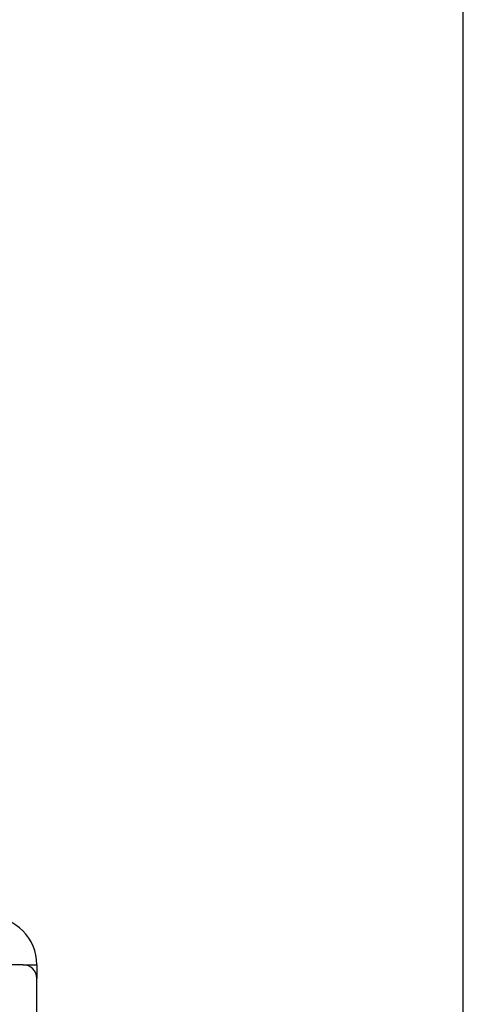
# Paper-space layout 'Blatt5' of a CAD drawing. Header units: millimetres. Extents: x 5 to 418, y 2 to 292.
# Tile 31 of 33: x 304 to 320, y 217 to 253. Entities that reach past the tile are written whole.
import ezdxf

# ---------------------------------------------------------------- set-up
doc = ezdxf.new("R2010")
doc.units = ezdxf.units.MM
doc.layers.add('SLD-0', color=7, linetype='Continuous')
doc.styles.add('SLDTEXTSTYLE1', font='TXT', dxfattribs={"width": 0.605})
doc.dimstyles.new('SLDDIMSTYLE4', dxfattribs={"dimtxt": 3.5, "dimasz": 3.302, "dimexe": 0, "dimexo": 0.0625, "dimgap": 0.875, "dimtad": 1, "dimlfac": 2, "dimrnd": 1e-09, "dimzin": 12, "dimdsep": 46, "dimtxsty": 'SLDTEXTSTYLE1', "dimsah": 1, "dimcen": 0.09, "dimadec": 0, "dimazin": 3, "dimtfac": 1, "dimtofl": 0, "dimtmove": 0, "dimatfit": 3, "dimfxl": 1, "dimfrac": 2, "dimtolj": 1, "dimtzin": 12, "dimarcsym": 0})

# ---------------------------------------------------------------- blocks, each defined once
blk = doc.blocks.new('_D_29')
at = {"layer": 'SLD-0', "color": 7}
for p, q in [((124.452, 158.08), (124.452, 265.479)), ((320.452, 158.08), (320.452, 265.479)), ((124.452, 264.479), (320.452, 264.479))]:
    blk.add_line(p, q, dxfattribs=at)
for points in [[(124.452, 264.479), (127.754, 263.971), (127.754, 264.987)], [(320.452, 264.479), (317.15, 264.987), (317.15, 263.971)]]:
    blk.add_solid(points, dxfattribs=at)
at = {"layer": 'SLD-0', "color": 7, "insert": (218.442, 268.99), "char_height": 3.5, "attachment_point": 1, "style": 'SLDTEXTSTYLE1'}
blk.add_mtext('392', dxfattribs=at)

psp = doc.layouts.new('Blatt5')

# ---------------------------------------------------------------- linework, layer by layer
at = {"color": 7, "linetype": 'Continuous', "lineweight": 25}
for p, q in [((304.4523, 218.2798), (303.2023, 218.2798)), ((304.4523, 218.2798), (304.9523, 218.2798)), ((304.9523, 218.2798), (304.9523, 217.7798)), ((304.9523, 178.2298), (304.9523, 217.7798))]:
    psp.add_line(p, q, dxfattribs=at)
for centre, radius, start in [((303.2023, 218.2798), 1.75, 360), ((304.4523, 217.7798), 0.5, 0)]:
    psp.add_arc(centre, radius, start, 90, dxfattribs=at)

# ---------------------------------------------------------------- dimensions: what is measured, and where the dimension line sits
at = {"layer": 'SLD-0', "color": 7}
dim = psp.add_linear_dim(base=(320.4523, 264.4786), p1=(124.4523, 158.0798), p2=(320.4523, 158.0798), dimstyle='SLDDIMSTYLE4', dxfattribs=at)
dim.commit()
dim.dimension.update_dxf_attribs({"geometry": '_D_29', "text_midpoint": (222.4523, 264.4786), "dimtype": 160})

doc.saveas('drawing.dxf')
